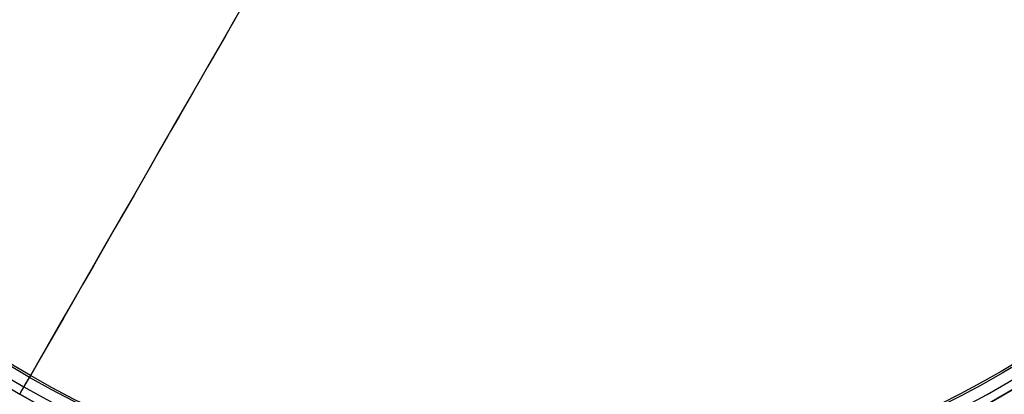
# Model space of a CAD drawing. Header units: millimetres. Extents: x -133 to 133, y -131 to 136.
# Tile 1 of 14: x -58 to 58, y -99 to -54. Entities that reach past the tile are written whole.
import ezdxf

# ---------------------------------------------------------------- set-up
doc = ezdxf.new("R2010")
doc.units = ezdxf.units.MM
doc.layers.add('Layer 01', color=7, linetype='Continuous', true_color=0x000000)

# ---------------------------------------------------------------- blocks, each defined once
blk = doc.blocks.new('Pantop shade ø23_3cm')
at = {"layer": 'Layer 01', "color": 254, "true_color": 0xc0ffc0}
blk.add_line((-116.5, 0), (-115.5, 0), dxfattribs=at)
at = {"layer": 'Layer 01', "color": 254, "true_color": 0xc0ffc0, "extrusion": (0, 0, -1)}
for centre, radius, start, end in [((133.34, 84.15), 82, 197.6555, 256.5), ((133.34, 84.15), 83, 197.6555, 256.5), ((113.5, 1.5), 3, 0, 76.5), ((113.5, 1.5), 2, 0, 76.5)]:
    blk.add_arc(centre, radius, start, end, dxfattribs=at)
at = {"layer": 'Layer 01', "color": 254, "true_color": 0xc0ffc0, "extrusion": (0, -1, 0)}
for centre, radius, start, end in [((0, 0, -58.98), 54.25, 0, 180), ((0, 0, -4.42), 114.2, 0, 180), ((0, 0, -4.42), 114.2, 180, 0), ((0, 0, -3.44), 113.97, 0, 180), ((0, 0, -3.44), 113.97, 180, 0), ((0, 0, -1.5), 116.5, 0, 180)]:
    blk.add_arc(centre, radius, start, end, dxfattribs=at)
at = {"layer": 'Layer 01', "color": 254, "true_color": 0xc0ffc0, "extrusion": (0, 1, 0)}
for centre, radius, start, end in [((0, 0, 1.5), 116.5, 180, 0), ((0, 0, 1.5), 115.5, 180, 0), ((0, 0, 1.5), 115.5, 0, 180), ((0, 0, 0.75), 116.5, 0, 180), ((0, 0, 0.75), 116.5, 180, 0), ((0, 0), 116.5, 0, 180), ((0, 0), 116.5, 180, 0), ((0, 0, 0.75), 115.5, 180, 0), ((0, 0, 0.75), 115.5, 0, 180), ((0, 0), 115.5, 180, 0), ((0, 0), 115.5, 0, 180)]:
    blk.add_arc(centre, radius, start, end, dxfattribs=at)
at = {"layer": 'Layer 01', "color": 254, "true_color": 0xc0ffc0}
for points in [[(-116.5, 1.5), (-116.5, 0)], [(-115.5, 0), (-115.5, 1.5)]]:
    blk.add_open_spline(points, degree=1, dxfattribs=at)
blk = doc.blocks.new('Pantop Ø23_3 Pendant')
at = {"layer": 'Layer 01', "extrusion": (0.867604, -4.10472e-19, 0.497255), "rotation": 270}
blk.add_blockref('Pantop shade ø23_3cm', (-137.95, 0), dxfattribs=at)

msp = doc.modelspace()

# ---------------------------------------------------------------- block references
at = {"layer": 'Layer 01', "extrusion": (0, -1, -3.72004e-16)}
msp.add_blockref('Pantop Ø23_3 Pendant', (0, 58.94, -2.5), dxfattribs=at)

doc.saveas('drawing.dxf')
